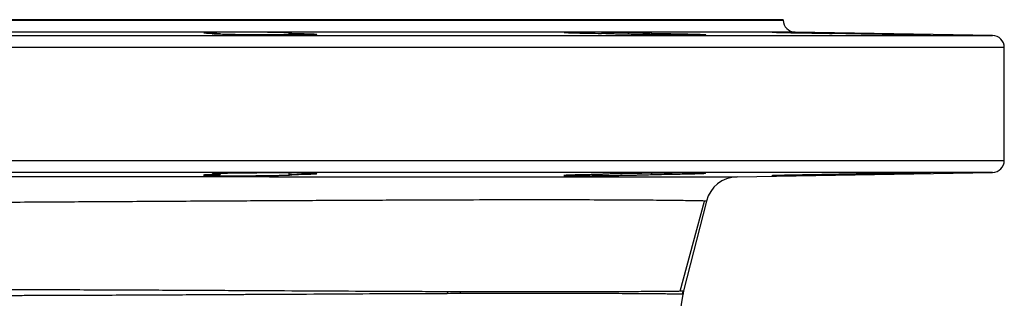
# Model space of a CAD drawing. Header units: millimetres. Extents: x 1316 to 5095, y 766 to 6162.
# Tile 21 of 25: x 4605 to 5095, y 2027 to 2166. Entities that reach past the tile are written whole.
import ezdxf

# ---------------------------------------------------------------- set-up
doc = ezdxf.new("R2010")
doc.units = ezdxf.units.MM
doc.header["$LTSCALE"] = 2

msp = doc.modelspace()

# ---------------------------------------------------------------- linework, layer by layer
at = {"color": 7, "linetype": 'Continuous', "lineweight": 25}
for p, q in [((4244.83, 2165.86), (4984.83, 2165.86)), ((4984.83, 2165.67), (4984.83, 2165.86)), ((4704.57, 2159.02), (4704.57, 2158.55)), ((4738.86, 2158.25), (4738.86, 2159.02)), ((4894.31, 2159.02), (4894.31, 2159.01)), ((4919.41, 2158.38), (4919.41, 2159.02)), ((5088.93, 2157.96), (4990.72, 2159.68)), ((5094.83, 2095.75), (5094.83, 2151.96)), ((4704.57, 2089.16), (4704.57, 2088.7)), ((4738.86, 2088.7), (4738.86, 2089.46)), ((4894.31, 2088.71), (4894.31, 2088.7)), ((4919.41, 2088.7), (4919.41, 2089.34)), ((4961.82, 2087.54), (5088.93, 2089.76)), ((4946.59, 2075.47), (4935.25, 2030.67)), ((4933.55, 2030.64), (4934.94, 2030.66))]:
    msp.add_line(p, q, dxfattribs=at)
at = {"color": 8, "linetype": 'Continuous', "lineweight": 25}
for p, q in [((4244.83, 2165.67), (4984.83, 2165.67)), ((4140.72, 2157.96), (5088.93, 2157.96)), ((4614.83, 2159.68), (4238.93, 2159.68)), ((4990.72, 2159.68), (4614.83, 2159.68)), ((4614.83, 2151.96), (4134.83, 2151.96)), ((5094.83, 2151.96), (4614.83, 2151.96)), ((4134.83, 2095.75), (4614.83, 2095.75)), ((4614.83, 2095.75), (5094.83, 2095.75)), ((4614.83, 2089.76), (4140.72, 2089.76)), ((5088.93, 2089.76), (4614.83, 2089.76))]:
    msp.add_line(p, q, dxfattribs=at)
at = {"color": 7, "linetype": 'Continuous', "lineweight": 25, "flags": 128}
msp.add_lwpolyline([(4933.59, 2030.63), (4940.17, 2055.1), (4945.65, 2075.46)], dxfattribs=at)
at = {"color": 7, "linetype": 'Continuous', "lineweight": 25}
for centre, radius, start, end in [((4990.83, 2165.67), 6, 180, 269), ((5088.83, 2151.96), 6, 0, 89), ((5088.83, 2095.75), 6, 271, 0), ((4962.1, 2071.54), 16, 91, 165.7888), ((3994.83, 2165.86), 950, 312.08507, 351.71955), ((4842, 2027.6), 24.43, 173.3541, 175.99), ((4847.6, 2027.58), 23.74, 173.1595, 175.7789), ((4950.46, 2026.74), 16.01, 165.8394, 171.7306), ((4950.76, 2026.74), 16, 165.7888, 171.7196)]:
    msp.add_arc(centre, radius, start, end, dxfattribs=at)
for points, knots in [([(4696.64, 2159.34), (4696.56, 2159.33), (4696.27, 2159.27), (4698.36, 2159.17), (4701.61, 2159.08), (4704.03, 2159.03), (4704.57, 2159.02)], [0, 0, 0, 0, 0.135508, 0.512843, 0.89019, 1, 1, 1, 1]), ([(4739.79, 2159.23), (4739.51, 2159.25), (4738.75, 2159.3), (4737.61, 2159.34), (4736.28, 2159.38), (4735.53, 2159.4), (4733.88, 2159.44), (4732.99, 2159.46), (4731.03, 2159.49), (4730, 2159.51), (4727.84, 2159.54), (4726.71, 2159.56), (4724.35, 2159.58), (4723.15, 2159.59), (4720.72, 2159.61), (4719.49, 2159.62), (4716.99, 2159.63), (4715.76, 2159.64), (4713.33, 2159.64), (4712.14, 2159.64), (4709.79, 2159.64), (4708.66, 2159.63), (4706.51, 2159.62), (4705.49, 2159.61), (4703.55, 2159.59), (4702.66, 2159.58), (4701.03, 2159.56), (4700.29, 2159.54), (4698.98, 2159.51), (4698.42, 2159.5), (4697.5, 2159.46), (4697.13, 2159.44), (4696.86, 2159.42)], [0, 0, 0, 0, 0.0625, 0.125, 0.125, 0.1875, 0.1875, 0.25, 0.25, 0.3125, 0.3125, 0.375, 0.375, 0.4375, 0.4375, 0.5, 0.5, 0.5625, 0.5625, 0.625, 0.625, 0.6875, 0.6875, 0.75, 0.75, 0.8125, 0.8125, 0.875, 0.875, 0.9375, 0.9375, 1, 1, 1, 1]), ([(4738.86, 2159.02), (4741.16, 2158.99), (4743.23, 2158.95), (4745.99, 2158.89), (4746.83, 2158.87), (4748.36, 2158.83), (4749.04, 2158.81), (4749.95, 2158.77), (4750.23, 2158.76), (4750.75, 2158.74), (4750.98, 2158.73), (4751.62, 2158.69), (4751.95, 2158.67), (4752.43, 2158.63), (4752.57, 2158.6), (4752.67, 2158.56), (4752.62, 2158.54), (4752.4, 2158.51), (4752.3, 2158.5), (4752.06, 2158.48), (4751.91, 2158.47), (4751.4, 2158.44), (4750.98, 2158.42), (4749.94, 2158.39), (4749.34, 2158.37), (4747.95, 2158.34), (4747.18, 2158.33), (4745.48, 2158.3), (4744.55, 2158.29), (4742.58, 2158.28), (4741.54, 2158.27), (4739.9, 2158.26), (4739.34, 2158.26), (4738.19, 2158.25), (4737.6, 2158.25), (4735.82, 2158.24), (4734.6, 2158.24), (4732.11, 2158.24), (4730.84, 2158.24), (4728.24, 2158.25), (4726.94, 2158.25), (4724.37, 2158.27), (4723.09, 2158.28), (4721.17, 2158.29), (4720.53, 2158.29), (4719.28, 2158.31), (4718.66, 2158.31), (4716.83, 2158.33), (4715.65, 2158.34), (4713.36, 2158.37), (4712.25, 2158.39), (4710.16, 2158.42), (4709.19, 2158.44), (4707.82, 2158.47), (4707.38, 2158.48), (4706.53, 2158.5), (4706.12, 2158.51), (4704.19, 2158.56), (4702.98, 2158.6), (4701.68, 2158.67), (4701.34, 2158.69), (4700.86, 2158.74), (4700.71, 2158.76), (4700.63, 2158.79), (4700.63, 2158.81), (4700.68, 2158.83), (4700.72, 2158.84), (4700.93, 2158.87), (4701.17, 2158.89), (4701.83, 2158.93), (4702.26, 2158.95), (4703.29, 2158.99), (4703.89, 2159.01), (4704.57, 2159.02)], [0, 0, 0, 0, 0.0625, 0.0625, 0.09375, 0.09375, 0.125, 0.125, 0.140625, 0.140625, 0.15625, 0.15625, 0.1875, 0.1875, 0.21875, 0.21875, 0.25, 0.25, 0.265625, 0.265625, 0.28125, 0.28125, 0.3125, 0.3125, 0.34375, 0.34375, 0.375, 0.375, 0.40625, 0.40625, 0.4375, 0.4375, 0.453125, 0.453125, 0.46875, 0.46875, 0.5, 0.5, 0.53125, 0.53125, 0.5625, 0.5625, 0.59375, 0.59375, 0.609375, 0.609375, 0.625, 0.625, 0.65625, 0.65625, 0.6875, 0.6875, 0.71875, 0.71875, 0.734375, 0.734375, 0.75, 0.75, 0.8125, 0.8125, 0.84375, 0.84375, 0.875, 0.875, 0.890625, 0.890625, 0.90625, 0.90625, 0.9375, 0.9375, 0.96875, 0.96875, 1, 1, 1, 1]), ([(4738.86, 2159.02), (4739.51, 2159.05), (4740.44, 2159.09), (4740.16, 2159.13), (4740.08, 2159.15)], [0, 0, 0, 0, 0.701953, 1, 1, 1, 1]), ([(4875.96, 2159.52), (4875.88, 2159.51), (4875.59, 2159.47), (4877.67, 2159.37), (4881.96, 2159.24), (4887.84, 2159.12), (4892.28, 2159.05), (4894.31, 2159.02)], [0, 0, 0, 0, 0.08541, 0.323352, 0.561329, 0.799327, 1, 1, 1, 1]), ([(4919.41, 2159.02), (4919.22, 2159.04), (4918.91, 2159.06), (4918.1, 2159.1), (4917.59, 2159.12), (4916.67, 2159.15), (4916.34, 2159.16), (4915.63, 2159.18), (4915.26, 2159.19), (4914.07, 2159.22), (4913.2, 2159.25), (4911.77, 2159.28), (4911.27, 2159.29), (4910.25, 2159.31), (4909.72, 2159.32), (4908.1, 2159.36), (4906.97, 2159.38), (4905.2, 2159.41), (4904.59, 2159.42), (4903.37, 2159.44), (4902.75, 2159.45), (4900.89, 2159.48), (4899.64, 2159.49), (4897.73, 2159.52), (4897.08, 2159.53), (4895.81, 2159.54), (4895.18, 2159.55), (4893.3, 2159.57), (4892.07, 2159.58), (4890.25, 2159.6), (4889.64, 2159.6), (4888.47, 2159.61), (4887.9, 2159.62), (4886.23, 2159.63), (4885.16, 2159.63), (4883.65, 2159.64), (4883.16, 2159.64), (4882.23, 2159.64), (4881.78, 2159.64), (4880.51, 2159.64), (4879.74, 2159.63), (4878.38, 2159.62), (4877.79, 2159.62), (4876.83, 2159.6), (4876.45, 2159.59), (4876.18, 2159.57)], [0, 0, 0, 0, 0.0625, 0.0625, 0.125, 0.125, 0.15625, 0.15625, 0.1875, 0.1875, 0.25, 0.25, 0.28125, 0.28125, 0.3125, 0.3125, 0.375, 0.375, 0.40625, 0.40625, 0.4375, 0.4375, 0.5, 0.5, 0.53125, 0.53125, 0.5625, 0.5625, 0.625, 0.625, 0.65625, 0.65625, 0.6875, 0.6875, 0.75, 0.75, 0.78125, 0.78125, 0.8125, 0.8125, 0.875, 0.875, 0.9375, 0.9375, 1, 1, 1, 1]), ([(4919.41, 2159.02), (4920.7, 2159.01), (4921.99, 2158.99), (4924.58, 2158.95), (4925.86, 2158.93), (4928.34, 2158.89), (4929.56, 2158.87), (4931.34, 2158.84), (4931.93, 2158.83), (4933.08, 2158.8), (4933.64, 2158.79), (4935.28, 2158.76), (4936.31, 2158.74), (4938.27, 2158.69), (4939.2, 2158.67), (4940.88, 2158.63), (4941.65, 2158.6), (4942.67, 2158.57), (4942.99, 2158.56), (4943.6, 2158.54), (4943.88, 2158.53), (4945.18, 2158.48), (4945.84, 2158.44), (4946.28, 2158.39), (4946.33, 2158.37), (4946.23, 2158.34), (4946.08, 2158.33), (4945.72, 2158.31), (4945.58, 2158.31), (4945.24, 2158.29), (4945.05, 2158.29), (4944.41, 2158.28), (4943.89, 2158.27), (4942.69, 2158.25), (4941.99, 2158.25), (4940.44, 2158.24), (4939.6, 2158.24), (4936.82, 2158.24), (4934.75, 2158.25), (4931.88, 2158.26), (4931.28, 2158.27), (4930.09, 2158.28), (4929.49, 2158.28), (4927.66, 2158.29), (4926.42, 2158.3), (4923.88, 2158.33), (4922.57, 2158.34), (4919.98, 2158.37), (4918.7, 2158.39), (4916.77, 2158.41), (4916.13, 2158.42), (4914.86, 2158.44), (4914.22, 2158.45), (4912.34, 2158.48), (4911.12, 2158.5), (4908.75, 2158.54), (4907.61, 2158.56), (4905.4, 2158.6), (4904.35, 2158.63), (4902.4, 2158.67), (4901.48, 2158.69), (4900.21, 2158.73), (4899.8, 2158.74), (4899.02, 2158.76), (4898.66, 2158.77), (4897.62, 2158.81), (4897.02, 2158.83), (4895.98, 2158.87), (4895.54, 2158.89), (4894.86, 2158.93), (4894.62, 2158.95), (4894.4, 2158.98), (4894.34, 2158.99), (4894.29, 2159), (4894.29, 2159.01), (4894.31, 2159.02)], [0, 0, 0, 0, 0.03125, 0.03125, 0.0625, 0.0625, 0.09375, 0.09375, 0.109375, 0.109375, 0.125, 0.125, 0.15625, 0.15625, 0.1875, 0.1875, 0.21875, 0.21875, 0.234375, 0.234375, 0.25, 0.25, 0.3125, 0.3125, 0.34375, 0.34375, 0.375, 0.375, 0.390625, 0.390625, 0.40625, 0.40625, 0.4375, 0.4375, 0.46875, 0.46875, 0.5, 0.5, 0.5625, 0.5625, 0.578125, 0.578125, 0.59375, 0.59375, 0.625, 0.625, 0.65625, 0.65625, 0.6875, 0.6875, 0.703125, 0.703125, 0.71875, 0.71875, 0.75, 0.75, 0.78125, 0.78125, 0.8125, 0.8125, 0.84375, 0.84375, 0.859375, 0.859375, 0.875, 0.875, 0.90625, 0.90625, 0.9375, 0.9375, 0.96875, 0.96875, 0.984375, 0.984375, 1, 1, 1, 1]), ([(4979.48, 2159.62), (4979.41, 2159.62), (4979.12, 2159.61), (4981.2, 2159.54), (4985.48, 2159.44), (4991.71, 2159.31), (4998.95, 2159.18), (5004.98, 2159.08), (5008.24, 2159.03), (5009.16, 2159.02)], [0, 0, 0, 0, 0.062398, 0.236121, 0.409864, 0.583635, 0.757428, 0.931228, 1, 1, 1, 1]), ([(5018.35, 2159.02), (5017.7, 2159.04), (5017.01, 2159.05), (5015.51, 2159.08), (5014.69, 2159.1), (5012.16, 2159.15), (5010.33, 2159.18), (5006.4, 2159.25), (5004.38, 2159.29), (5001.29, 2159.34), (5000.24, 2159.36), (4998.19, 2159.39), (4997.18, 2159.41), (4995.68, 2159.44), (4995.18, 2159.44), (4994.2, 2159.46), (4993.7, 2159.47), (4992.25, 2159.49), (4990.39, 2159.52), (4988.68, 2159.54), (4987.44, 2159.56), (4987.04, 2159.57), (4986.26, 2159.58), (4985.89, 2159.58), (4984.8, 2159.6), (4984.14, 2159.6), (4982.91, 2159.62), (4982.35, 2159.62), (4980.87, 2159.64), (4980.15, 2159.64), (4979.71, 2159.64)], [0, 0, 0, 0, 0.0625, 0.0625, 0.125, 0.125, 0.25, 0.25, 0.375, 0.375, 0.4375, 0.4375, 0.5, 0.5, 0.53125, 0.53125, 0.5625, 0.5625, 0.625, 0.6875, 0.6875, 0.71875, 0.71875, 0.75, 0.75, 0.8125, 0.8125, 0.875, 0.875, 1, 1, 1, 1]), ([(5018.35, 2159.02), (5020.56, 2158.99), (5022.93, 2158.95), (5026.07, 2158.9), (5026.71, 2158.89), (5027.99, 2158.87), (5028.63, 2158.86), (5030.55, 2158.83), (5031.84, 2158.81), (5034.42, 2158.76), (5035.73, 2158.74), (5038.27, 2158.69), (5039.52, 2158.67), (5041.34, 2158.64), (5041.94, 2158.63), (5043.13, 2158.6), (5043.72, 2158.59), (5045.45, 2158.56), (5046.54, 2158.54), (5048.61, 2158.5), (5049.59, 2158.48), (5051.43, 2158.44), (5052.28, 2158.42), (5053.81, 2158.39), (5054.49, 2158.37), (5055.4, 2158.35), (5055.68, 2158.34), (5056.2, 2158.33), (5056.44, 2158.32), (5057.08, 2158.3), (5057.41, 2158.29), (5057.89, 2158.28), (5058.04, 2158.27), (5058.14, 2158.25), (5058.09, 2158.25), (5057.87, 2158.25), (5057.78, 2158.24), (5057.54, 2158.24), (5057.39, 2158.24), (5056.55, 2158.24), (5055.52, 2158.25), (5053.44, 2158.27), (5052.67, 2158.28), (5050.97, 2158.29), (5050.05, 2158.3), (5048.08, 2158.33), (5047.05, 2158.34), (5045.41, 2158.36), (5044.85, 2158.37), (5043.7, 2158.39), (5043.11, 2158.4), (5040.13, 2158.44), (5037.65, 2158.48), (5032.46, 2158.56), (5029.88, 2158.6), (5026.69, 2158.66), (5026.05, 2158.67), (5024.79, 2158.69), (5024.17, 2158.7), (5022.34, 2158.74), (5021.16, 2158.76), (5018.87, 2158.81), (5017.76, 2158.83), (5015.67, 2158.87), (5014.69, 2158.89), (5013.32, 2158.92), (5012.88, 2158.93), (5012.03, 2158.95), (5011.62, 2158.96), (5010.46, 2158.99), (5009.77, 2159.01), (5009.16, 2159.02)], [0, 0, 0, 0, 0.0625, 0.0625, 0.078125, 0.078125, 0.09375, 0.09375, 0.125, 0.125, 0.15625, 0.15625, 0.1875, 0.1875, 0.203125, 0.203125, 0.21875, 0.21875, 0.25, 0.25, 0.28125, 0.28125, 0.3125, 0.3125, 0.34375, 0.34375, 0.359375, 0.359375, 0.375, 0.375, 0.40625, 0.40625, 0.4375, 0.4375, 0.46875, 0.46875, 0.484375, 0.484375, 0.5, 0.5, 0.5625, 0.5625, 0.59375, 0.59375, 0.625, 0.625, 0.65625, 0.65625, 0.671875, 0.671875, 0.6875, 0.6875, 0.75, 0.75, 0.8125, 0.8125, 0.828125, 0.828125, 0.84375, 0.84375, 0.875, 0.875, 0.90625, 0.90625, 0.9375, 0.9375, 0.953125, 0.953125, 0.96875, 0.96875, 1, 1, 1, 1]), ([(4245.44, 2087.93), (4245.44, 2087.93), (4246.1, 2087.93), (4248.66, 2087.92), (4250.55, 2087.92), (4254.29, 2087.91), (4255.68, 2087.9), (4258, 2087.9), (4258.8, 2087.9), (4260.49, 2087.9), (4261.37, 2087.89), (4265.91, 2087.89), (4270.08, 2087.88), (4279.41, 2087.87), (4284.59, 2087.86), (4293.09, 2087.85), (4296.05, 2087.84), (4300.68, 2087.84), (4302.25, 2087.84), (4305.46, 2087.83), (4307.1, 2087.83), (4315.41, 2087.82), (4322.46, 2087.82), (4337.36, 2087.81), (4345.21, 2087.8), (4361.7, 2087.79), (4370.34, 2087.78), (4381.66, 2087.78), (4383.94, 2087.77), (4388.57, 2087.77), (4390.92, 2087.77), (4397.98, 2087.77), (4402.76, 2087.76), (4417.29, 2087.76), (4427.23, 2087.75), (4447.62, 2087.74), (4458.07, 2087.73), (4474.14, 2087.73), (4479.56, 2087.72), (4487.79, 2087.72), (4490.55, 2087.72), (4496.1, 2087.72), (4498.9, 2087.72), (4512.92, 2087.71), (4524.27, 2087.7), (4541.48, 2087.7), (4547.24, 2087.69), (4555.94, 2087.69), (4558.85, 2087.69), (4564.66, 2087.69), (4567.57, 2087.68), (4582.09, 2087.68), (4593.69, 2087.67), (4616.85, 2087.66), (4628.41, 2087.66), (4651.5, 2087.65), (4663.02, 2087.64), (4677.4, 2087.64), (4680.28, 2087.63), (4685.99, 2087.63), (4688.83, 2087.63), (4697.32, 2087.63), (4702.93, 2087.62), (4719.6, 2087.62), (4730.5, 2087.61), (4751.9, 2087.6), (4762.4, 2087.6), (4777.83, 2087.59), (4782.92, 2087.59), (4793, 2087.59), (4797.94, 2087.58), (4812.49, 2087.58), (4821.81, 2087.57), (4839.73, 2087.57), (4848.33, 2087.56), (4860.68, 2087.56), (4864.7, 2087.56), (4870.6, 2087.55), (4872.54, 2087.55), (4876.38, 2087.55), (4878.27, 2087.55), (4887.61, 2087.55), (4894.57, 2087.55), (4907.54, 2087.54), (4913.53, 2087.54), (4924.56, 2087.54), (4929.58, 2087.54), (4935.25, 2087.54), (4936.35, 2087.54), (4938.49, 2087.54), (4939.53, 2087.54), (4942.54, 2087.53), (4944.4, 2087.53), (4949.56, 2087.53), (4952.45, 2087.53), (4957.08, 2087.54), (4958.84, 2087.54), (4961.21, 2087.54), (4961.82, 2087.54), (4961.82, 2087.54)], [0, 0, 0, 0, 0.03125, 0.03125, 0.0625, 0.0625, 0.078125, 0.078125, 0.085937, 0.085937, 0.09375, 0.09375, 0.125, 0.125, 0.15625, 0.15625, 0.171875, 0.171875, 0.179687, 0.179687, 0.1875, 0.1875, 0.21875, 0.21875, 0.25, 0.25, 0.28125, 0.28125, 0.289062, 0.289062, 0.296875, 0.296875, 0.3125, 0.3125, 0.34375, 0.34375, 0.375, 0.375, 0.390625, 0.390625, 0.398437, 0.398437, 0.40625, 0.40625, 0.4375, 0.4375, 0.453125, 0.453125, 0.460937, 0.460937, 0.46875, 0.46875, 0.5, 0.5, 0.53125, 0.53125, 0.5625, 0.5625, 0.570312, 0.570312, 0.578125, 0.578125, 0.59375, 0.59375, 0.625, 0.625, 0.65625, 0.65625, 0.671875, 0.671875, 0.6875, 0.6875, 0.71875, 0.71875, 0.75, 0.75, 0.765625, 0.765625, 0.773437, 0.773437, 0.78125, 0.78125, 0.8125, 0.8125, 0.84375, 0.84375, 0.875, 0.875, 0.882812, 0.882812, 0.890625, 0.890625, 0.90625, 0.90625, 0.9375, 0.9375, 0.96875, 0.96875, 1, 1, 1, 1]), ([(4704.57, 2088.7), (4703.87, 2088.68), (4703.21, 2088.67), (4701.95, 2088.64), (4701.36, 2088.63), (4699.72, 2088.59), (4698.82, 2088.56), (4697.76, 2088.51), (4697.45, 2088.49), (4696.95, 2088.46), (4696.76, 2088.45), (4696.48, 2088.42), (4696.4, 2088.4), (4696.34, 2088.37), (4696.36, 2088.35), (4696.61, 2088.31), (4696.98, 2088.28), (4697.88, 2088.24), (4698.24, 2088.23), (4699.03, 2088.2), (4699.48, 2088.19), (4700.47, 2088.17), (4701.01, 2088.16), (4702.19, 2088.14), (4702.82, 2088.13), (4704.14, 2088.12), (4704.84, 2088.11), (4706.31, 2088.1), (4707.08, 2088.09), (4709.47, 2088.08), (4711.14, 2088.08), (4713.77, 2088.08), (4714.67, 2088.08), (4716.46, 2088.08), (4717.36, 2088.09), (4719.15, 2088.1), (4720.05, 2088.1), (4721.86, 2088.11), (4722.75, 2088.12), (4724.5, 2088.14), (4725.36, 2088.14), (4727.04, 2088.16), (4727.87, 2088.17), (4730.27, 2088.21), (4731.74, 2088.23), (4733.75, 2088.27), (4734.4, 2088.29), (4735.58, 2088.32), (4736.12, 2088.33), (4737.12, 2088.36), (4737.58, 2088.38), (4738.4, 2088.41), (4738.76, 2088.42), (4739.67, 2088.47), (4740.07, 2088.5), (4740.25, 2088.53)], [0, 0, 0, 0, 0.03125, 0.03125, 0.0625, 0.0625, 0.125, 0.125, 0.15625, 0.15625, 0.1875, 0.1875, 0.21875, 0.21875, 0.25, 0.25, 0.3125, 0.3125, 0.34375, 0.34375, 0.375, 0.375, 0.40625, 0.40625, 0.4375, 0.4375, 0.46875, 0.46875, 0.5, 0.5, 0.5625, 0.5625, 0.59375, 0.59375, 0.625, 0.625, 0.65625, 0.65625, 0.6875, 0.6875, 0.71875, 0.71875, 0.75, 0.75, 0.8125, 0.8125, 0.84375, 0.84375, 0.875, 0.875, 0.90625, 0.90625, 0.9375, 0.9375, 1, 1, 1, 1]), ([(4738.86, 2088.7), (4741.16, 2088.73), (4743.23, 2088.76), (4745.99, 2088.83), (4746.83, 2088.85), (4748.36, 2088.89), (4749.04, 2088.91), (4749.95, 2088.94), (4750.23, 2088.96), (4750.75, 2088.98), (4750.98, 2088.99), (4751.62, 2089.02), (4751.95, 2089.05), (4752.43, 2089.09), (4752.57, 2089.11), (4752.67, 2089.16), (4752.62, 2089.18), (4752.4, 2089.21), (4752.3, 2089.22), (4752.06, 2089.24), (4751.91, 2089.25), (4751.4, 2089.28), (4750.98, 2089.29), (4749.94, 2089.33), (4749.34, 2089.34), (4747.95, 2089.37), (4747.18, 2089.39), (4745.48, 2089.41), (4744.55, 2089.42), (4742.58, 2089.44), (4741.54, 2089.45), (4739.9, 2089.46), (4739.34, 2089.46), (4738.19, 2089.47), (4737.6, 2089.47), (4735.82, 2089.47), (4734.6, 2089.47), (4732.11, 2089.47), (4730.84, 2089.47), (4728.24, 2089.47), (4726.94, 2089.46), (4724.37, 2089.45), (4723.09, 2089.44), (4721.17, 2089.43), (4720.53, 2089.42), (4719.28, 2089.41), (4718.66, 2089.41), (4716.83, 2089.39), (4715.65, 2089.37), (4713.36, 2089.34), (4712.25, 2089.33), (4710.16, 2089.29), (4709.19, 2089.28), (4707.82, 2089.25), (4707.38, 2089.24), (4706.53, 2089.22), (4706.12, 2089.21), (4704.19, 2089.16), (4702.98, 2089.11), (4701.68, 2089.05), (4701.34, 2089.02), (4700.86, 2088.98), (4700.71, 2088.96), (4700.63, 2088.92), (4700.63, 2088.91), (4700.68, 2088.89), (4700.72, 2088.88), (4700.93, 2088.85), (4701.17, 2088.83), (4701.83, 2088.79), (4702.26, 2088.77), (4703.29, 2088.73), (4703.89, 2088.71), (4704.57, 2088.7)], [0, 0, 0, 0, 0.0625, 0.0625, 0.09375, 0.09375, 0.125, 0.125, 0.140625, 0.140625, 0.15625, 0.15625, 0.1875, 0.1875, 0.21875, 0.21875, 0.25, 0.25, 0.265625, 0.265625, 0.28125, 0.28125, 0.3125, 0.3125, 0.34375, 0.34375, 0.375, 0.375, 0.40625, 0.40625, 0.4375, 0.4375, 0.453125, 0.453125, 0.46875, 0.46875, 0.5, 0.5, 0.53125, 0.53125, 0.5625, 0.5625, 0.59375, 0.59375, 0.609375, 0.609375, 0.625, 0.625, 0.65625, 0.65625, 0.6875, 0.6875, 0.71875, 0.71875, 0.734375, 0.734375, 0.75, 0.75, 0.8125, 0.8125, 0.84375, 0.84375, 0.875, 0.875, 0.890625, 0.890625, 0.90625, 0.90625, 0.9375, 0.9375, 0.96875, 0.96875, 1, 1, 1, 1]), ([(4740.1, 2088.57), (4740.1, 2088.6), (4740.11, 2088.64), (4739.19, 2088.68), (4738.86, 2088.7)], [0, 0, 0, 0, 0.643807, 1, 1, 1, 1]), ([(4894.31, 2088.7), (4893.31, 2088.68), (4892.31, 2088.67), (4890.38, 2088.64), (4889.44, 2088.62), (4887.61, 2088.59), (4886.72, 2088.57), (4885, 2088.54), (4884.19, 2088.52), (4882.66, 2088.49), (4881.94, 2088.47), (4880.59, 2088.43), (4879.96, 2088.42), (4878.84, 2088.38), (4878.34, 2088.36), (4877.45, 2088.33), (4877.07, 2088.31), (4876.12, 2088.26), (4875.77, 2088.23), (4875.67, 2088.2), (4875.66, 2088.19), (4875.69, 2088.18), (4875.72, 2088.18), (4875.87, 2088.16), (4876.04, 2088.15), (4876.39, 2088.13), (4876.52, 2088.13), (4876.83, 2088.12), (4877, 2088.12), (4877.55, 2088.1), (4878.41, 2088.09), (4879.51, 2088.08), (4880.43, 2088.08), (4880.75, 2088.08), (4881.42, 2088.08), (4881.76, 2088.08), (4882.83, 2088.08), (4883.59, 2088.08), (4884.8, 2088.08), (4885.21, 2088.08), (4886.06, 2088.09), (4886.5, 2088.09), (4888.71, 2088.1), (4890.58, 2088.12), (4893.55, 2088.15), (4894.55, 2088.16), (4896.55, 2088.18), (4897.56, 2088.19), (4899.57, 2088.22), (4900.59, 2088.24), (4902.58, 2088.27), (4903.56, 2088.28), (4905.47, 2088.31), (4906.4, 2088.33), (4908.23, 2088.36), (4909.11, 2088.38), (4910.78, 2088.42), (4911.57, 2088.43), (4913.08, 2088.47), (4913.79, 2088.49), (4915.1, 2088.52), (4915.7, 2088.54), (4916.78, 2088.57), (4917.26, 2088.59), (4918.53, 2088.64), (4919.1, 2088.67), (4919.41, 2088.7)], [0, 0, 0, 0, 0.03125, 0.03125, 0.0625, 0.0625, 0.09375, 0.09375, 0.125, 0.125, 0.15625, 0.15625, 0.1875, 0.1875, 0.21875, 0.21875, 0.25, 0.25, 0.3125, 0.3125, 0.328125, 0.328125, 0.34375, 0.34375, 0.375, 0.375, 0.390625, 0.390625, 0.40625, 0.40625, 0.4375, 0.46875, 0.46875, 0.484375, 0.484375, 0.5, 0.5, 0.53125, 0.53125, 0.546875, 0.546875, 0.5625, 0.5625, 0.625, 0.625, 0.65625, 0.65625, 0.6875, 0.6875, 0.71875, 0.71875, 0.75, 0.75, 0.78125, 0.78125, 0.8125, 0.8125, 0.84375, 0.84375, 0.875, 0.875, 0.90625, 0.90625, 0.9375, 0.9375, 1, 1, 1, 1]), ([(4946.21, 2089.35), (4946.23, 2089.35), (4946.3, 2089.38), (4945.66, 2089.41), (4944.3, 2089.45), (4942.05, 2089.47), (4939.05, 2089.48), (4935.4, 2089.47), (4931.61, 2089.45), (4927.5, 2089.42), (4923.18, 2089.38), (4918.78, 2089.33), (4914.43, 2089.27), (4910.24, 2089.21), (4906.33, 2089.13), (4902.83, 2089.06), (4899.81, 2088.98), (4897.38, 2088.91), (4895.6, 2088.83), (4894.53, 2088.76), (4894.26, 2088.72), (4894.31, 2088.7), (4894.31, 2088.7)], [0, 0, 0, 0, 0.021658, 0.074784, 0.127902, 0.181021, 0.247269, 0.30038, 0.353491, 0.406601, 0.459712, 0.512825, 0.565939, 0.61906, 0.67218, 0.725308, 0.778436, 0.831568, 0.884699, 0.937831, 0.990962, 1, 1, 1, 1]), ([(4919.41, 2088.7), (4920.22, 2088.71), (4921.03, 2088.72), (4922.66, 2088.74), (4923.48, 2088.75), (4925.91, 2088.79), (4927.49, 2088.81), (4929.78, 2088.85), (4930.54, 2088.86), (4932.02, 2088.89), (4932.75, 2088.91), (4934.86, 2088.95), (4936.18, 2088.98), (4938.02, 2089.02), (4938.61, 2089.03), (4939.74, 2089.06), (4940.27, 2089.07), (4941.77, 2089.12), (4942.65, 2089.14), (4943.78, 2089.18), (4944.12, 2089.2), (4944.73, 2089.22), (4945, 2089.24), (4945.69, 2089.27), (4946, 2089.29), (4946.17, 2089.32)], [0, 0, 0, 0, 0.0625, 0.0625, 0.125, 0.125, 0.25, 0.25, 0.3125, 0.3125, 0.375, 0.375, 0.5, 0.5, 0.5625, 0.5625, 0.625, 0.625, 0.75, 0.75, 0.8125, 0.8125, 0.875, 0.875, 1, 1, 1, 1]), ([(5009.16, 2088.7), (5008.22, 2088.68), (5007.26, 2088.67), (5005.3, 2088.64), (5004.3, 2088.62), (5001.26, 2088.57), (4999.26, 2088.54), (4996.76, 2088.5), (4996.27, 2088.49), (4995.28, 2088.47), (4994.8, 2088.46), (4993.36, 2088.43), (4992.43, 2088.42), (4991.07, 2088.39), (4990.63, 2088.38), (4989.75, 2088.36), (4989.32, 2088.36), (4988.06, 2088.33), (4986.47, 2088.3), (4985.06, 2088.27), (4984.08, 2088.24), (4983.76, 2088.24), (4983.16, 2088.22), (4982.88, 2088.21), (4982.07, 2088.19), (4981.59, 2088.18), (4980.97, 2088.16), (4980.77, 2088.16), (4980.42, 2088.15), (4980.25, 2088.14), (4979.53, 2088.12), (4979.23, 2088.1), (4979.18, 2088.09), (4979.24, 2088.08), (4979.49, 2088.08), (4979.68, 2088.08), (4980.2, 2088.08), (4980.54, 2088.08), (4981.32, 2088.08), (4981.78, 2088.09), (4982.8, 2088.1), (4983.38, 2088.1), (4984.65, 2088.12), (4985.34, 2088.13), (4986.8, 2088.15), (4987.57, 2088.16), (4989.22, 2088.18), (4990.09, 2088.19), (4991.88, 2088.22), (4992.8, 2088.24), (4994.69, 2088.26), (4995.66, 2088.28), (4998.65, 2088.33), (5000.66, 2088.36), (5003.69, 2088.42), (5004.7, 2088.43), (5006.67, 2088.47), (5007.64, 2088.49), (5009.06, 2088.51), (5009.53, 2088.52), (5010.46, 2088.54), (5010.92, 2088.55), (5012.27, 2088.57), (5013.13, 2088.59), (5014.77, 2088.62), (5015.55, 2088.64), (5016.65, 2088.66), (5017.01, 2088.67), (5017.7, 2088.68), (5018.03, 2088.69), (5018.35, 2088.7)], [0, 0, 0, 0, 0.03125, 0.03125, 0.0625, 0.0625, 0.125, 0.125, 0.140625, 0.140625, 0.15625, 0.15625, 0.1875, 0.1875, 0.203125, 0.203125, 0.21875, 0.21875, 0.25, 0.28125, 0.28125, 0.296875, 0.296875, 0.3125, 0.3125, 0.34375, 0.34375, 0.359375, 0.359375, 0.375, 0.375, 0.4375, 0.4375, 0.46875, 0.46875, 0.5, 0.5, 0.53125, 0.53125, 0.5625, 0.5625, 0.59375, 0.59375, 0.625, 0.625, 0.65625, 0.65625, 0.6875, 0.6875, 0.71875, 0.71875, 0.75, 0.75, 0.8125, 0.8125, 0.84375, 0.84375, 0.875, 0.875, 0.890625, 0.890625, 0.90625, 0.90625, 0.9375, 0.9375, 0.96875, 0.96875, 0.984375, 0.984375, 1, 1, 1, 1]), ([(5058.02, 2089.46), (5058.04, 2089.46), (5058.11, 2089.47), (5057.47, 2089.48), (5056.1, 2089.47), (5053.85, 2089.45), (5050.85, 2089.42), (5047.21, 2089.38), (5043.42, 2089.33), (5039.3, 2089.26), (5034.98, 2089.2), (5030.59, 2089.13), (5026.23, 2089.05), (5022.04, 2088.97), (5018.13, 2088.9), (5014.64, 2088.82), (5011.52, 2088.76), (5009.96, 2088.72), (5009.16, 2088.7)], [0, 0, 0, 0, 0.026082, 0.089685, 0.153281, 0.216878, 0.296182, 0.359791, 0.423399, 0.487007, 0.550615, 0.61423, 0.677844, 0.741466, 0.805087, 0.86871, 0.932334, 1, 1, 1, 1]), ([(5018.35, 2088.7), (5020.23, 2088.72), (5022.22, 2088.75), (5024.84, 2088.8), (5025.37, 2088.8), (5026.44, 2088.82), (5026.99, 2088.83), (5028.62, 2088.86), (5030.79, 2088.89), (5032.99, 2088.93), (5035.18, 2088.97), (5036.29, 2088.99), (5039.51, 2089.05), (5041.58, 2089.08), (5045.56, 2089.16), (5047.39, 2089.19), (5049.47, 2089.24), (5049.88, 2089.24), (5050.67, 2089.26), (5051.05, 2089.27), (5052.16, 2089.29), (5053.52, 2089.32), (5054.66, 2089.35), (5055.67, 2089.37), (5056.13, 2089.39), (5057.26, 2089.42), (5057.76, 2089.43), (5057.98, 2089.45)], [0, 0, 0, 0, 0.125, 0.125, 0.15625, 0.15625, 0.1875, 0.1875, 0.25, 0.3125, 0.3125, 0.375, 0.375, 0.5, 0.5, 0.625, 0.625, 0.65625, 0.65625, 0.6875, 0.6875, 0.75, 0.8125, 0.8125, 0.875, 0.875, 1, 1, 1, 1]), ([(4946.59, 2075.47), (4946.59, 2075.47), (4946.01, 2075.48), (4943.74, 2075.52), (4942.06, 2075.55), (4937.61, 2075.62), (4934.85, 2075.66), (4930.72, 2075.71), (4929.86, 2075.72), (4928.07, 2075.74), (4927.14, 2075.75), (4924.26, 2075.78), (4922.22, 2075.8), (4915.73, 2075.86), (4910.92, 2075.89), (4900.37, 2075.95), (4894.62, 2075.97), (4885.28, 2076), (4882.05, 2076.01), (4875.34, 2076.02), (4871.86, 2076.02), (4861.15, 2076.02), (4853.65, 2076.02), (4837.91, 2076), (4829.68, 2075.98), (4812.49, 2075.92), (4803.53, 2075.89), (4791.86, 2075.84), (4789.5, 2075.83), (4784.75, 2075.81), (4782.36, 2075.8), (4775.15, 2075.77), (4770.29, 2075.74), (4755.56, 2075.67), (4745.52, 2075.63), (4725.03, 2075.52), (4714.57, 2075.46), (4698.56, 2075.37), (4693.18, 2075.34), (4685.01, 2075.29), (4682.27, 2075.27), (4676.8, 2075.24), (4674.06, 2075.23), (4660.34, 2075.15), (4649.34, 2075.08), (4627.27, 2074.95), (4616.2, 2074.88), (4594, 2074.74), (4582.87, 2074.66), (4568.91, 2074.57), (4566.11, 2074.55), (4560.56, 2074.51), (4557.79, 2074.49), (4549.51, 2074.44), (4544.03, 2074.4), (4527.69, 2074.28), (4516.95, 2074.19), (4495.76, 2074.02), (4485.32, 2073.92), (4469.87, 2073.77), (4464.76, 2073.72), (4454.61, 2073.61), (4449.62, 2073.55), (4434.87, 2073.38), (4425.36, 2073.25), (4406.93, 2072.98), (4398.01, 2072.84), (4385.1, 2072.6), (4380.87, 2072.51), (4374.64, 2072.38), (4372.58, 2072.34), (4368.5, 2072.25), (4366.48, 2072.2), (4356.5, 2071.96), (4348.95, 2071.76), (4334.69, 2071.34), (4327.97, 2071.12), (4315.37, 2070.66), (4309.48, 2070.43), (4302.65, 2070.13), (4301.31, 2070.07), (4298.68, 2069.95), (4297.39, 2069.89), (4293.62, 2069.72), (4291.23, 2069.6), (4284.47, 2069.27), (4280.47, 2069.06), (4273.5, 2068.69), (4270.54, 2068.52), (4265.71, 2068.26), (4263.84, 2068.15), (4262.26, 2068.07), (4261.99, 2068.05), (4261.51, 2068.03), (4261.31, 2068.02), (4260.83, 2067.99), (4260.67, 2067.98), (4260.67, 2067.98)], [0, 0, 0, 0, 0.03125, 0.03125, 0.0625, 0.0625, 0.09375, 0.09375, 0.101562, 0.101562, 0.109375, 0.109375, 0.125, 0.125, 0.15625, 0.15625, 0.1875, 0.1875, 0.203125, 0.203125, 0.21875, 0.21875, 0.25, 0.25, 0.28125, 0.28125, 0.3125, 0.3125, 0.320312, 0.320312, 0.328125, 0.328125, 0.34375, 0.34375, 0.375, 0.375, 0.40625, 0.40625, 0.421875, 0.421875, 0.429687, 0.429687, 0.4375, 0.4375, 0.46875, 0.46875, 0.5, 0.5, 0.53125, 0.53125, 0.539062, 0.539062, 0.546875, 0.546875, 0.5625, 0.5625, 0.59375, 0.59375, 0.625, 0.625, 0.640625, 0.640625, 0.65625, 0.65625, 0.6875, 0.6875, 0.71875, 0.71875, 0.734375, 0.734375, 0.742187, 0.742187, 0.75, 0.75, 0.78125, 0.78125, 0.8125, 0.8125, 0.84375, 0.84375, 0.851562, 0.851562, 0.859375, 0.859375, 0.875, 0.875, 0.90625, 0.90625, 0.9375, 0.9375, 0.96875, 0.96875, 0.976562, 0.976562, 0.984375, 0.984375, 1, 1, 1, 1]), ([(4817.64, 2029.3), (4809.42, 2029.28), (4800.94, 2029.24), (4783.48, 2029.16), (4774.49, 2029.12), (4756.01, 2029.01), (4746.51, 2028.96), (4731.89, 2028.88), (4726.95, 2028.86), (4719.45, 2028.82), (4716.93, 2028.8), (4711.89, 2028.78), (4709.37, 2028.76), (4696.71, 2028.69), (4686.49, 2028.64), (4665.85, 2028.53), (4655.44, 2028.49), (4634.43, 2028.4), (4623.83, 2028.36), (4610.46, 2028.31), (4607.78, 2028.31), (4602.42, 2028.29), (4599.75, 2028.28), (4591.71, 2028.26), (4586.35, 2028.25), (4581, 2028.24)], [0, 0, 0, 0, 0.125, 0.125, 0.25, 0.25, 0.375, 0.375, 0.4375, 0.4375, 0.46875, 0.46875, 0.5, 0.5, 0.625, 0.625, 0.75, 0.75, 0.875, 0.875, 0.90625, 0.90625, 0.9375, 0.9375, 1, 1, 1, 1]), ([(4581.01, 2031.45), (4591.73, 2031.43), (4602.39, 2031.4), (4623.6, 2031.34), (4634.15, 2031.3), (4655.14, 2031.22), (4665.58, 2031.17), (4681.15, 2031.1), (4686.33, 2031.07), (4694.07, 2031.03), (4696.65, 2031.02), (4701.77, 2030.99), (4704.32, 2030.98), (4717, 2030.91), (4726.91, 2030.86), (4746.31, 2030.76), (4755.79, 2030.71), (4774.3, 2030.61), (4783.34, 2030.56), (4796.55, 2030.51), (4800.91, 2030.49), (4809.44, 2030.45), (4813.63, 2030.44), (4817.74, 2030.42)], [0, 0, 0, 0, 0.125, 0.125, 0.25, 0.25, 0.375, 0.375, 0.4375, 0.4375, 0.46875, 0.46875, 0.5, 0.5, 0.625, 0.625, 0.75, 0.75, 0.875, 0.875, 0.9375, 0.9375, 1, 1, 1, 1]), ([(4934.62, 2029.05), (4934.38, 2029.05), (4934, 2029.05), (4932.97, 2029.07), (4932.32, 2029.08), (4930.75, 2029.1), (4929.83, 2029.1), (4927.73, 2029.13), (4926.54, 2029.14), (4922.59, 2029.18), (4919.42, 2029.21), (4914.77, 2029.24), (4913.81, 2029.25), (4911.81, 2029.26), (4910.78, 2029.26), (4907.59, 2029.28), (4905.35, 2029.3), (4900.61, 2029.32), (4898.11, 2029.32), (4892.89, 2029.34), (4890.16, 2029.35), (4884.45, 2029.37), (4881.47, 2029.37), (4875.28, 2029.38), (4872.05, 2029.38), (4862.08, 2029.39), (4855.02, 2029.39), (4843.82, 2029.37), (4839.98, 2029.36), (4832.11, 2029.34), (4828.07, 2029.33), (4823.93, 2029.32)], [0, 0, 0, 0, 0.0625, 0.0625, 0.125, 0.125, 0.1875, 0.1875, 0.25, 0.25, 0.375, 0.375, 0.40625, 0.40625, 0.4375, 0.4375, 0.5, 0.5, 0.5625, 0.5625, 0.625, 0.625, 0.6875, 0.6875, 0.75, 0.75, 0.875, 0.875, 0.9375, 0.9375, 1, 1, 1, 1])]:
    msp.add_open_spline(points, degree=3, knots=knots, dxfattribs=at)
for points in [[(4823.93, 2029.32), (4821.85, 2029.32), (4819.76, 2029.31), (4817.64, 2029.3)], [(4817.74, 2030.42), (4819.86, 2030.42), (4821.96, 2030.41), (4824.03, 2030.4)], [(4934.92, 2029.04), (4934.92, 2029.04), (4934.82, 2029.04), (4934.62, 2029.05)], [(4934.94, 2030.66), (4935.14, 2030.66), (4935.25, 2030.66), (4935.25, 2030.67)]]:
    msp.add_open_spline(points, degree=3, dxfattribs=at)
at = {"color": 8, "linetype": 'Continuous', "lineweight": 25}
msp.add_open_spline([(4824.03, 2030.4), (4830.73, 2030.38), (4844.19, 2030.35), (4862.47, 2030.33), (4879.24, 2030.34), (4893.94, 2030.37), (4906.47, 2030.42), (4916.84, 2030.48), (4925.14, 2030.55), (4930.37, 2030.6), (4932.97, 2030.63), (4933.5, 2030.64), (4933.55, 2030.64)], degree=3, knots=[0, 0, 0, 0, 0.111861, 0.224495, 0.339582, 0.455521, 0.567228, 0.67972, 0.794701, 0.910548, 0.992991, 1, 1, 1, 1], dxfattribs=at)

doc.saveas('drawing.dxf')
